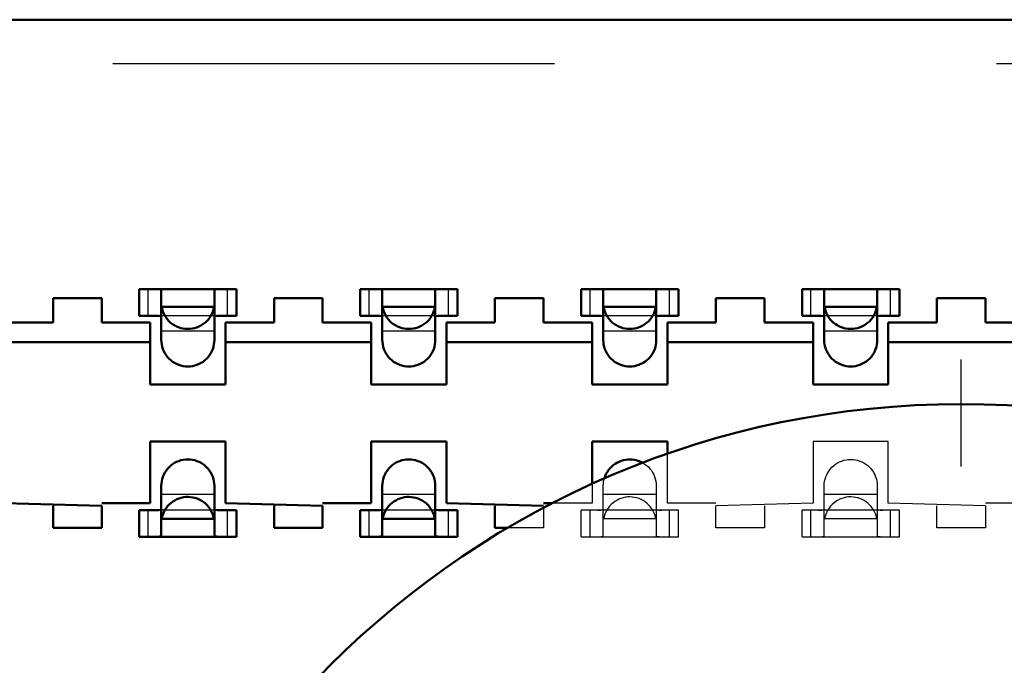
# Model space of a CAD drawing. Header units: inches. Extents: x -1.57 to 1.57, y -0.29 to 0.29.
# Tile 25 of 45: x -0.21 to 0.01, y 0.14 to 0.29. Entities that reach past the tile are written whole.
import ezdxf

# ---------------------------------------------------------------- set-up
doc = ezdxf.new("R2010")
doc.units = ezdxf.units.IN
doc.header["$MEASUREMENT"] = 0
doc.linetypes.add('Center', pattern=[1.5, 0.45, -0.5, 0.05, -0.5])
doc.linetypes.add('Dashed', pattern=[2, 1, -1])
for name, color, linetype, lineweight in [('AM_0', 7, 'Continuous', 50), ('AM_4', 3, 'Continuous', 25), ('AM_7', 7, 'Center', 25), ('AM_9', 6, 'Dashed', 25)]:
    doc.layers.add(name, color=color, linetype=linetype, lineweight=lineweight)

# ---------------------------------------------------------------- blocks, each defined once
blk = doc.blocks.new('2_SEAM_K_Pad_10_0_in_SEAM_50_03_5_S_10_2_A_K_TR_4')
at = {"layer": 'AM_0', "ltscale": 0.001229}
blk.add_circle((0, 0), 0.202, dxfattribs=at)
at = {"layer": 'AM_7', "ltscale": 0.001229}
blk.add_line((0, -0.2121), (0, 0.2121), dxfattribs=at)
blk = doc.blocks.new('3_SEAM_50_03_5_L_10_1_A_K_TR_conn_0_in_SEAM_50_03_5_S_10_2_A_K_TR_4')
at = {"layer": 'AM_0', "ltscale": 0.006065}
for p, q in [((-0.164, 0.228), (-0.186, 0.228)), ((-0.186, 0.222), (-0.186, 0.228)), ((-0.181, 0.21651), (-0.181, 0.22785)), ((-0.169, 0.22785), (-0.169, 0.21651)), ((-0.164, 0.222), (-0.164, 0.228)), ((-0.114, 0.228), (-0.136, 0.228)), ((-0.136, 0.222), (-0.136, 0.228)), ((-0.131, 0.21651), (-0.131, 0.22785)), ((-0.119, 0.22785), (-0.119, 0.21651)), ((-0.114, 0.222), (-0.114, 0.228)), ((-0.064, 0.228), (-0.086, 0.228)), ((-0.086, 0.222), (-0.086, 0.228)), ((-0.081, 0.21651), (-0.081, 0.22785)), ((-0.069, 0.22785), (-0.069, 0.21651)), ((-0.064, 0.222), (-0.064, 0.228)), ((-0.036, 0.222), (-0.036, 0.228)), ((-0.014, 0.228), (-0.036, 0.228)), ((-0.031, 0.21651), (-0.031, 0.22785)), ((-0.019, 0.22785), (-0.019, 0.21651)), ((-0.014, 0.222), (-0.014, 0.228)), ((-0.16908, 0.224), (-0.18092, 0.224)), ((-0.11908, 0.224), (-0.13092, 0.224)), ((-0.06908, 0.224), (-0.08092, 0.224)), ((-0.01908, 0.224), (-0.03092, 0.224)), ((-0.186, 0.222), (-0.18228, 0.222)), ((-0.16772, 0.222), (-0.164, 0.222)), ((-0.136, 0.222), (-0.13228, 0.222)), ((-0.11772, 0.222), (-0.114, 0.222)), ((-0.086, 0.222), (-0.08228, 0.222)), ((-0.06772, 0.222), (-0.064, 0.222)), ((-0.036, 0.222), (-0.03228, 0.222)), ((-0.01772, 0.222), (-0.014, 0.222)), ((-0.181, 0.17215), (-0.181, 0.18349)), ((-0.169, 0.18349), (-0.169, 0.17215)), ((-0.131, 0.17215), (-0.131, 0.18349)), ((-0.119, 0.18349), (-0.119, 0.17215)), ((-0.18228, 0.178), (-0.186, 0.178)), ((-0.186, 0.172), (-0.186, 0.178)), ((-0.164, 0.178), (-0.16772, 0.178)), ((-0.164, 0.172), (-0.164, 0.178)), ((-0.13228, 0.178), (-0.136, 0.178)), ((-0.136, 0.172), (-0.136, 0.178)), ((-0.114, 0.178), (-0.11772, 0.178)), ((-0.114, 0.172), (-0.114, 0.178)), ((-0.16908, 0.176), (-0.18092, 0.176)), ((-0.11908, 0.176), (-0.13092, 0.176)), ((-0.186, 0.172), (-0.164, 0.172)), ((-0.136, 0.172), (-0.114, 0.172))]:
    blk.add_line(p, q, dxfattribs=at)
for points in [[(-0.181, 0.22785), (-0.18117, 0.22795), (-0.18165, 0.22799), (-0.18211, 0.228)], [(-0.16789, 0.228), (-0.16855, 0.22798), (-0.16893, 0.22792), (-0.169, 0.22785)], [(-0.131, 0.22785), (-0.13117, 0.22795), (-0.13165, 0.22799), (-0.13211, 0.228)], [(-0.11789, 0.228), (-0.11855, 0.22798), (-0.11893, 0.22792), (-0.119, 0.22785)], [(-0.081, 0.22785), (-0.08117, 0.22795), (-0.08165, 0.22799), (-0.08211, 0.228)], [(-0.06789, 0.228), (-0.06855, 0.22798), (-0.06893, 0.22792), (-0.069, 0.22785)], [(-0.031, 0.22785), (-0.03117, 0.22795), (-0.03165, 0.22799), (-0.03211, 0.228)], [(-0.01789, 0.228), (-0.01855, 0.22798), (-0.01893, 0.22792), (-0.019, 0.22785)], [(-0.18092, 0.224), (-0.18081, 0.22349), (-0.18065, 0.22299), (-0.18046, 0.2225), (-0.18022, 0.22204), (-0.17994, 0.22159), (-0.17962, 0.22118), (-0.17927, 0.22079), (-0.17889, 0.22043), (-0.17848, 0.22011), (-0.17804, 0.21983), (-0.17757, 0.21958), (-0.17709, 0.21938), (-0.17659, 0.21922), (-0.17608, 0.2191), (-0.17557, 0.21903), (-0.17504, 0.219), (-0.17452, 0.21902), (-0.174, 0.21908), (-0.17349, 0.21919), (-0.17299, 0.21935), (-0.1725, 0.21954), (-0.17204, 0.21978), (-0.17159, 0.22006), (-0.17118, 0.22038), (-0.17079, 0.22073), (-0.17043, 0.22111), (-0.17011, 0.22152), (-0.16983, 0.22196), (-0.16958, 0.22243), (-0.16938, 0.22291), (-0.16922, 0.22341), (-0.1691, 0.22392), (-0.16908, 0.224)], [(-0.13092, 0.224), (-0.13081, 0.22349), (-0.13065, 0.22299), (-0.13046, 0.2225), (-0.13022, 0.22204), (-0.12994, 0.22159), (-0.12962, 0.22118), (-0.12927, 0.22079), (-0.12889, 0.22043), (-0.12848, 0.22011), (-0.12804, 0.21983), (-0.12757, 0.21958), (-0.12709, 0.21938), (-0.12659, 0.21922), (-0.12608, 0.2191), (-0.12557, 0.21903), (-0.12504, 0.219), (-0.12452, 0.21902), (-0.124, 0.21908), (-0.12349, 0.21919), (-0.12299, 0.21935), (-0.1225, 0.21954), (-0.12204, 0.21978), (-0.12159, 0.22006), (-0.12118, 0.22038), (-0.12079, 0.22073), (-0.12043, 0.22111), (-0.12011, 0.22152), (-0.11983, 0.22196), (-0.11958, 0.22243), (-0.11938, 0.22291), (-0.11922, 0.22341), (-0.1191, 0.22392), (-0.11908, 0.224)], [(-0.08092, 0.224), (-0.08081, 0.22349), (-0.08065, 0.22299), (-0.08046, 0.2225), (-0.08022, 0.22204), (-0.07994, 0.22159), (-0.07962, 0.22118), (-0.07927, 0.22079), (-0.07889, 0.22043), (-0.07848, 0.22011), (-0.07804, 0.21983), (-0.07757, 0.21958), (-0.07709, 0.21938), (-0.07659, 0.21922), (-0.07608, 0.2191), (-0.07557, 0.21903), (-0.07504, 0.219), (-0.07452, 0.21902), (-0.074, 0.21908), (-0.07349, 0.21919), (-0.07299, 0.21935), (-0.0725, 0.21954), (-0.07204, 0.21978), (-0.07159, 0.22006), (-0.07118, 0.22038), (-0.07079, 0.22073), (-0.07043, 0.22111), (-0.07011, 0.22152), (-0.06983, 0.22196), (-0.06958, 0.22243), (-0.06938, 0.22291), (-0.06922, 0.22341), (-0.0691, 0.22392), (-0.06908, 0.224)], [(-0.03092, 0.224), (-0.03081, 0.22349), (-0.03065, 0.22299), (-0.03046, 0.2225), (-0.03022, 0.22204), (-0.02994, 0.22159), (-0.02962, 0.22118), (-0.02927, 0.22079), (-0.02889, 0.22043), (-0.02848, 0.22011), (-0.02804, 0.21983), (-0.02757, 0.21958), (-0.02709, 0.21938), (-0.02659, 0.21922), (-0.02608, 0.2191), (-0.02557, 0.21903), (-0.02504, 0.219), (-0.02452, 0.21902), (-0.024, 0.21908), (-0.02349, 0.21919), (-0.02299, 0.21935), (-0.0225, 0.21954), (-0.02204, 0.21978), (-0.02159, 0.22006), (-0.02118, 0.22038), (-0.02079, 0.22073), (-0.02043, 0.22111), (-0.02011, 0.22152), (-0.01983, 0.22196), (-0.01958, 0.22243), (-0.01938, 0.22291), (-0.01922, 0.22341), (-0.0191, 0.22392), (-0.01908, 0.224)], [(-0.181, 0.22175), (-0.18116, 0.22191), (-0.18163, 0.22198), (-0.18228, 0.222)], [(-0.16772, 0.222), (-0.16843, 0.22198), (-0.16887, 0.22189), (-0.169, 0.22175)], [(-0.131, 0.22175), (-0.13116, 0.22191), (-0.13163, 0.22198), (-0.13228, 0.222)], [(-0.11772, 0.222), (-0.11843, 0.22198), (-0.11887, 0.22189), (-0.119, 0.22175)], [(-0.081, 0.22175), (-0.08116, 0.22191), (-0.08163, 0.22198), (-0.08228, 0.222)], [(-0.06772, 0.222), (-0.06843, 0.22198), (-0.06887, 0.22189), (-0.069, 0.22175)], [(-0.031, 0.22175), (-0.03116, 0.22191), (-0.03163, 0.22198), (-0.03228, 0.222)], [(-0.01772, 0.222), (-0.01843, 0.22198), (-0.01887, 0.22189), (-0.019, 0.22175)], [(-0.169, 0.21651), (-0.16902, 0.21599), (-0.16909, 0.21547), (-0.1692, 0.21496), (-0.16936, 0.21446), (-0.16956, 0.21398), (-0.1698, 0.21351), (-0.17009, 0.21307), (-0.1704, 0.21266), (-0.17076, 0.21227), (-0.17114, 0.21192), (-0.17156, 0.2116), (-0.172, 0.21132), (-0.17246, 0.21108), (-0.17295, 0.21088), (-0.17345, 0.21072), (-0.17396, 0.21061), (-0.17448, 0.21054), (-0.175, 0.21051), (-0.17552, 0.21054), (-0.17604, 0.21061), (-0.17655, 0.21072), (-0.17705, 0.21088), (-0.17754, 0.21108), (-0.178, 0.21132), (-0.17844, 0.2116), (-0.17886, 0.21192), (-0.17924, 0.21227), (-0.1796, 0.21266), (-0.17991, 0.21307), (-0.1802, 0.21351), (-0.18044, 0.21398), (-0.18064, 0.21446), (-0.1808, 0.21496), (-0.18091, 0.21547), (-0.18098, 0.21599), (-0.181, 0.21651)], [(-0.119, 0.21651), (-0.11902, 0.21599), (-0.11909, 0.21547), (-0.1192, 0.21496), (-0.11936, 0.21446), (-0.11956, 0.21398), (-0.1198, 0.21351), (-0.12009, 0.21307), (-0.1204, 0.21266), (-0.12076, 0.21227), (-0.12114, 0.21192), (-0.12156, 0.2116), (-0.122, 0.21132), (-0.12246, 0.21108), (-0.12295, 0.21088), (-0.12345, 0.21072), (-0.12396, 0.21061), (-0.12448, 0.21054), (-0.125, 0.21051), (-0.12552, 0.21054), (-0.12604, 0.21061), (-0.12655, 0.21072), (-0.12705, 0.21088), (-0.12754, 0.21108), (-0.128, 0.21132), (-0.12844, 0.2116), (-0.12886, 0.21192), (-0.12924, 0.21227), (-0.1296, 0.21266), (-0.12991, 0.21307), (-0.1302, 0.21351), (-0.13044, 0.21398), (-0.13064, 0.21446), (-0.1308, 0.21496), (-0.13091, 0.21547), (-0.13098, 0.21599), (-0.131, 0.21651)], [(-0.069, 0.21651), (-0.06902, 0.21599), (-0.06909, 0.21547), (-0.0692, 0.21496), (-0.06936, 0.21446), (-0.06956, 0.21398), (-0.0698, 0.21351), (-0.07009, 0.21307), (-0.0704, 0.21266), (-0.07076, 0.21227), (-0.07114, 0.21192), (-0.07156, 0.2116), (-0.072, 0.21132), (-0.07246, 0.21108), (-0.07295, 0.21088), (-0.07345, 0.21072), (-0.07396, 0.21061), (-0.07448, 0.21054), (-0.075, 0.21051), (-0.07552, 0.21054), (-0.07604, 0.21061), (-0.07655, 0.21072), (-0.07705, 0.21088), (-0.07754, 0.21108), (-0.078, 0.21132), (-0.07844, 0.2116), (-0.07886, 0.21192), (-0.07924, 0.21227), (-0.0796, 0.21266), (-0.07991, 0.21307), (-0.0802, 0.21351), (-0.08044, 0.21398), (-0.08064, 0.21446), (-0.0808, 0.21496), (-0.08091, 0.21547), (-0.08098, 0.21599), (-0.081, 0.21651)], [(-0.019, 0.21651), (-0.01902, 0.21599), (-0.01909, 0.21547), (-0.0192, 0.21496), (-0.01936, 0.21446), (-0.01956, 0.21398), (-0.0198, 0.21351), (-0.02009, 0.21307), (-0.0204, 0.21266), (-0.02076, 0.21227), (-0.02114, 0.21192), (-0.02156, 0.2116), (-0.022, 0.21132), (-0.02246, 0.21108), (-0.02295, 0.21088), (-0.02345, 0.21072), (-0.02396, 0.21061), (-0.02448, 0.21054), (-0.025, 0.21051), (-0.02552, 0.21054), (-0.02604, 0.21061), (-0.02655, 0.21072), (-0.02705, 0.21088), (-0.02754, 0.21108), (-0.028, 0.21132), (-0.02844, 0.2116), (-0.02886, 0.21192), (-0.02924, 0.21227), (-0.0296, 0.21266), (-0.02991, 0.21307), (-0.0302, 0.21351), (-0.03044, 0.21398), (-0.03064, 0.21446), (-0.0308, 0.21496), (-0.03091, 0.21547), (-0.03098, 0.21599), (-0.031, 0.21651)], [(-0.181, 0.18349), (-0.18098, 0.18401), (-0.18091, 0.18453), (-0.1808, 0.18504), (-0.18064, 0.18554), (-0.18044, 0.18602), (-0.1802, 0.18649), (-0.17991, 0.18693), (-0.1796, 0.18734), (-0.17924, 0.18773), (-0.17886, 0.18808), (-0.17844, 0.1884), (-0.178, 0.18868), (-0.17754, 0.18892), (-0.17705, 0.18912), (-0.17655, 0.18928), (-0.17604, 0.18939), (-0.17552, 0.18946), (-0.175, 0.18949), (-0.17448, 0.18946), (-0.17396, 0.18939), (-0.17345, 0.18928), (-0.17295, 0.18912), (-0.17246, 0.18892), (-0.172, 0.18868), (-0.17156, 0.1884), (-0.17114, 0.18808), (-0.17076, 0.18773), (-0.1704, 0.18734), (-0.17009, 0.18693), (-0.1698, 0.18649), (-0.16956, 0.18602), (-0.16936, 0.18554), (-0.1692, 0.18504), (-0.16909, 0.18453), (-0.16902, 0.18401), (-0.169, 0.18349)], [(-0.131, 0.18349), (-0.13098, 0.18401), (-0.13091, 0.18453), (-0.1308, 0.18504), (-0.13064, 0.18554), (-0.13044, 0.18602), (-0.1302, 0.18649), (-0.12991, 0.18693), (-0.1296, 0.18734), (-0.12924, 0.18773), (-0.12886, 0.18808), (-0.12844, 0.1884), (-0.128, 0.18868), (-0.12754, 0.18892), (-0.12705, 0.18912), (-0.12655, 0.18928), (-0.12604, 0.18939), (-0.12552, 0.18946), (-0.125, 0.18949), (-0.12448, 0.18946), (-0.12396, 0.18939), (-0.12345, 0.18928), (-0.12295, 0.18912), (-0.12246, 0.18892), (-0.122, 0.18868), (-0.12156, 0.1884), (-0.12114, 0.18808), (-0.12076, 0.18773), (-0.1204, 0.18734), (-0.12009, 0.18693), (-0.1198, 0.18649), (-0.11956, 0.18602), (-0.11936, 0.18554), (-0.1192, 0.18504), (-0.11909, 0.18453), (-0.11902, 0.18401), (-0.119, 0.18349)], [(-0.08076, 0.18515), (-0.0806, 0.18565), (-0.08039, 0.18613), (-0.08014, 0.18659), (-0.07985, 0.18702), (-0.07952, 0.18743), (-0.07916, 0.18781), (-0.07877, 0.18816), (-0.07834, 0.18847), (-0.0779, 0.18874), (-0.07743, 0.18897), (-0.07694, 0.18916), (-0.07644, 0.18931), (-0.07593, 0.18941), (-0.07541, 0.18947), (-0.07488, 0.18948), (-0.07436, 0.18945), (-0.07384, 0.18937), (-0.07333, 0.18925), (-0.07284, 0.18908), (-0.07236, 0.18887), (-0.07205, 0.18871)], [(-0.16908, 0.176), (-0.16919, 0.17651), (-0.16935, 0.17701), (-0.16954, 0.1775), (-0.16978, 0.17796), (-0.17006, 0.17841), (-0.17038, 0.17882), (-0.17073, 0.17921), (-0.17111, 0.17957), (-0.17152, 0.17989), (-0.17196, 0.18017), (-0.17243, 0.18042), (-0.17291, 0.18062), (-0.17341, 0.18078), (-0.17392, 0.1809), (-0.17443, 0.18097), (-0.17496, 0.181), (-0.17548, 0.18098), (-0.176, 0.18092), (-0.17651, 0.18081), (-0.17701, 0.18065), (-0.1775, 0.18046), (-0.17796, 0.18022), (-0.17841, 0.17994), (-0.17882, 0.17962), (-0.17921, 0.17927), (-0.17957, 0.17889), (-0.17989, 0.17848), (-0.18017, 0.17804), (-0.18042, 0.17757), (-0.18062, 0.17709), (-0.18078, 0.17659), (-0.1809, 0.17608), (-0.18092, 0.176)], [(-0.11908, 0.176), (-0.11919, 0.17651), (-0.11935, 0.17701), (-0.11954, 0.1775), (-0.11978, 0.17796), (-0.12006, 0.17841), (-0.12038, 0.17882), (-0.12073, 0.17921), (-0.12111, 0.17957), (-0.12152, 0.17989), (-0.12196, 0.18017), (-0.12243, 0.18042), (-0.12291, 0.18062), (-0.12341, 0.18078), (-0.12392, 0.1809), (-0.12443, 0.18097), (-0.12496, 0.181), (-0.12548, 0.18098), (-0.126, 0.18092), (-0.12651, 0.18081), (-0.12701, 0.18065), (-0.1275, 0.18046), (-0.12796, 0.18022), (-0.12841, 0.17994), (-0.12882, 0.17962), (-0.12921, 0.17927), (-0.12957, 0.17889), (-0.12989, 0.17848), (-0.13017, 0.17804), (-0.13042, 0.17757), (-0.13062, 0.17709), (-0.13078, 0.17659), (-0.1309, 0.17608), (-0.13092, 0.176)], [(-0.18228, 0.178), (-0.18157, 0.17802), (-0.18113, 0.17811), (-0.181, 0.17825)], [(-0.169, 0.17825), (-0.16884, 0.17809), (-0.16837, 0.17802), (-0.16772, 0.178)], [(-0.13228, 0.178), (-0.13157, 0.17802), (-0.13113, 0.17811), (-0.131, 0.17825)], [(-0.119, 0.17825), (-0.11884, 0.17809), (-0.11837, 0.17802), (-0.11772, 0.178)], [(-0.18211, 0.172), (-0.18145, 0.17202), (-0.18107, 0.17208), (-0.181, 0.17215)], [(-0.169, 0.17215), (-0.16883, 0.17205), (-0.16835, 0.17201), (-0.16789, 0.172)], [(-0.13211, 0.172), (-0.13145, 0.17202), (-0.13107, 0.17208), (-0.131, 0.17215)], [(-0.119, 0.17215), (-0.11883, 0.17205), (-0.11835, 0.17201), (-0.11789, 0.172)]]:
    blk.add_lwpolyline(points, dxfattribs=at)
at = {"layer": 'AM_4', "ltscale": 0.006065}
for p, q in [((-0.184, 0.222), (-0.184, 0.228)), ((-0.166, 0.222), (-0.166, 0.228)), ((-0.134, 0.222), (-0.134, 0.228)), ((-0.116, 0.222), (-0.116, 0.228)), ((-0.084, 0.222), (-0.084, 0.228)), ((-0.066, 0.222), (-0.066, 0.228)), ((-0.034, 0.222), (-0.034, 0.228)), ((-0.016, 0.222), (-0.016, 0.228)), ((-0.184, 0.172), (-0.184, 0.178)), ((-0.166, 0.172), (-0.166, 0.178)), ((-0.134, 0.172), (-0.134, 0.178)), ((-0.116, 0.172), (-0.116, 0.178))]:
    blk.add_line(p, q, dxfattribs=at)
at = {"layer": 'AM_9', "ltscale": 0.006065}
for p, q in [((1.308, 0.279), (-1.308, 0.279)), ((-0.16772, 0.222), (-0.18228, 0.222)), ((-0.11772, 0.222), (-0.13228, 0.222)), ((-0.06772, 0.222), (-0.08228, 0.222)), ((-0.01772, 0.222), (-0.03228, 0.222)), ((-0.169, 0.21849), (-0.181, 0.21849)), ((-0.119, 0.21849), (-0.131, 0.21849)), ((-0.069, 0.21849), (-0.081, 0.21849)), ((-0.019, 0.21849), (-0.031, 0.21849)), ((-0.081, 0.17215), (-0.081, 0.18349)), ((-0.069, 0.18349), (-0.069, 0.17215)), ((-0.031, 0.17215), (-0.031, 0.18349)), ((-0.019, 0.18349), (-0.019, 0.17215)), ((-0.169, 0.18151), (-0.181, 0.18151)), ((-0.119, 0.18151), (-0.131, 0.18151)), ((-0.069, 0.18151), (-0.081, 0.18151)), ((-0.019, 0.18151), (-0.031, 0.18151)), ((-0.16772, 0.178), (-0.18228, 0.178)), ((-0.11772, 0.178), (-0.13228, 0.178)), ((-0.086, 0.172), (-0.086, 0.178)), ((-0.064, 0.178), (-0.086, 0.178)), ((-0.084, 0.172), (-0.084, 0.178)), ((-0.066, 0.172), (-0.066, 0.178)), ((-0.064, 0.172), (-0.064, 0.178)), ((-0.036, 0.172), (-0.036, 0.178)), ((-0.014, 0.178), (-0.036, 0.178)), ((-0.034, 0.172), (-0.034, 0.178)), ((-0.016, 0.172), (-0.016, 0.178)), ((-0.014, 0.172), (-0.014, 0.178)), ((-0.06908, 0.176), (-0.08092, 0.176)), ((-0.01908, 0.176), (-0.03092, 0.176)), ((-0.086, 0.172), (-0.064, 0.172)), ((-0.036, 0.172), (-0.014, 0.172))]:
    blk.add_line(p, q, dxfattribs=at)
for points in [[(-0.031, 0.18349), (-0.03098, 0.18401), (-0.03091, 0.18453), (-0.0308, 0.18504), (-0.03064, 0.18554), (-0.03044, 0.18602), (-0.0302, 0.18649), (-0.02991, 0.18693), (-0.0296, 0.18734), (-0.02924, 0.18773), (-0.02886, 0.18808), (-0.02844, 0.1884), (-0.028, 0.18868), (-0.02754, 0.18892), (-0.02705, 0.18912), (-0.02655, 0.18928), (-0.02604, 0.18939), (-0.02552, 0.18946), (-0.025, 0.18949), (-0.02448, 0.18946), (-0.02396, 0.18939), (-0.02345, 0.18928), (-0.02295, 0.18912), (-0.02246, 0.18892), (-0.022, 0.18868), (-0.02156, 0.1884), (-0.02114, 0.18808), (-0.02076, 0.18773), (-0.0204, 0.18734), (-0.02009, 0.18693), (-0.0198, 0.18649), (-0.01956, 0.18602), (-0.01936, 0.18554), (-0.0192, 0.18504), (-0.01909, 0.18453), (-0.01902, 0.18401), (-0.019, 0.18349)], [(-0.07205, 0.18871), (-0.07161, 0.18844), (-0.07119, 0.18812), (-0.0708, 0.18777), (-0.07044, 0.18739), (-0.07012, 0.18698), (-0.06984, 0.18654), (-0.06959, 0.18608), (-0.06938, 0.1856), (-0.06922, 0.1851), (-0.0691, 0.18459), (-0.06903, 0.18407), (-0.069, 0.18355), (-0.069, 0.18349)], [(-0.081, 0.18349), (-0.08098, 0.18401), (-0.08091, 0.18453), (-0.0808, 0.18504), (-0.08076, 0.18515)], [(-0.06908, 0.176), (-0.06919, 0.17651), (-0.06935, 0.17701), (-0.06954, 0.1775), (-0.06978, 0.17796), (-0.07006, 0.17841), (-0.07038, 0.17882), (-0.07073, 0.17921), (-0.07111, 0.17957), (-0.07152, 0.17989), (-0.07196, 0.18017), (-0.07243, 0.18042), (-0.07291, 0.18062), (-0.07341, 0.18078), (-0.07392, 0.1809), (-0.07443, 0.18097), (-0.07496, 0.181), (-0.07548, 0.18098), (-0.076, 0.18092), (-0.07651, 0.18081), (-0.07701, 0.18065), (-0.0775, 0.18046), (-0.07796, 0.18022), (-0.07841, 0.17994), (-0.07882, 0.17962), (-0.07921, 0.17927), (-0.07957, 0.17889), (-0.07989, 0.17848), (-0.08017, 0.17804), (-0.08042, 0.17757), (-0.08062, 0.17709), (-0.08078, 0.17659), (-0.0809, 0.17608), (-0.08092, 0.176)], [(-0.01908, 0.176), (-0.01919, 0.17651), (-0.01935, 0.17701), (-0.01954, 0.1775), (-0.01978, 0.17796), (-0.02006, 0.17841), (-0.02038, 0.17882), (-0.02073, 0.17921), (-0.02111, 0.17957), (-0.02152, 0.17989), (-0.02196, 0.18017), (-0.02243, 0.18042), (-0.02291, 0.18062), (-0.02341, 0.18078), (-0.02392, 0.1809), (-0.02443, 0.18097), (-0.02496, 0.181), (-0.02548, 0.18098), (-0.026, 0.18092), (-0.02651, 0.18081), (-0.02701, 0.18065), (-0.0275, 0.18046), (-0.02796, 0.18022), (-0.02841, 0.17994), (-0.02882, 0.17962), (-0.02921, 0.17927), (-0.02957, 0.17889), (-0.02989, 0.17848), (-0.03017, 0.17804), (-0.03042, 0.17757), (-0.03062, 0.17709), (-0.03078, 0.17659), (-0.0309, 0.17608), (-0.03092, 0.176)], [(-0.08228, 0.178), (-0.08157, 0.17802), (-0.08113, 0.17811), (-0.081, 0.17825)], [(-0.069, 0.17825), (-0.06884, 0.17809), (-0.06837, 0.17802), (-0.06772, 0.178)], [(-0.03228, 0.178), (-0.03157, 0.17802), (-0.03113, 0.17811), (-0.031, 0.17825)], [(-0.019, 0.17825), (-0.01884, 0.17809), (-0.01837, 0.17802), (-0.01772, 0.178)], [(-0.08211, 0.172), (-0.08145, 0.17202), (-0.08107, 0.17208), (-0.081, 0.17215)], [(-0.069, 0.17215), (-0.06883, 0.17205), (-0.06835, 0.17201), (-0.06789, 0.172)], [(-0.03211, 0.172), (-0.03145, 0.17202), (-0.03107, 0.17208), (-0.031, 0.17215)], [(-0.019, 0.17215), (-0.01883, 0.17205), (-0.01835, 0.17201), (-0.01789, 0.172)]]:
    blk.add_lwpolyline(points, dxfattribs=at)
blk = doc.blocks.new('4_SEAM_50_03_5_L_10_1_A_K_TR_body_0_in_SEAM_50_03_5_S_10_2_A_K_TR_4')
at = {"layer": 'AM_0', "ltscale": 0.006206}
for p, q in [((1.318, 0.289), (-1.318, 0.289)), ((-0.1945, 0.226), (-0.2055, 0.226)), ((-0.2055, 0.226), (-0.2055, 0.22045)), ((-0.1945, 0.22045), (-0.1945, 0.226)), ((-0.1445, 0.226), (-0.1555, 0.226)), ((-0.1555, 0.226), (-0.1555, 0.22045)), ((-0.1445, 0.22045), (-0.1445, 0.226)), ((-0.0945, 0.226), (-0.1055, 0.226)), ((-0.1055, 0.226), (-0.1055, 0.22045)), ((-0.0945, 0.22045), (-0.0945, 0.226)), ((-0.0445, 0.226), (-0.0555, 0.226)), ((-0.0555, 0.226), (-0.0555, 0.22045)), ((-0.0445, 0.22045), (-0.0445, 0.226)), ((0.0055, 0.226), (-0.0055, 0.226)), ((-0.0055, 0.226), (-0.0055, 0.22045)), ((0.0055, 0.22045), (0.0055, 0.226)), ((-0.2055, 0.22045), (-0.2165, 0.22045)), ((-0.1835, 0.22045), (-0.1945, 0.22045)), ((-0.1835, 0.20645), (-0.1835, 0.22045)), ((-0.1555, 0.22045), (-0.1665, 0.22045)), ((-0.1665, 0.22045), (-0.1665, 0.20645)), ((-0.1335, 0.22045), (-0.1445, 0.22045)), ((-0.1335, 0.20645), (-0.1335, 0.22045)), ((-0.1055, 0.22045), (-0.1165, 0.22045)), ((-0.1165, 0.22045), (-0.1165, 0.20645)), ((-0.0835, 0.22045), (-0.0945, 0.22045)), ((-0.0835, 0.20645), (-0.0835, 0.22045)), ((-0.0555, 0.22045), (-0.0665, 0.22045)), ((-0.0665, 0.22045), (-0.0665, 0.20645)), ((-0.0335, 0.22045), (-0.0445, 0.22045)), ((-0.0335, 0.20645), (-0.0335, 0.22045)), ((-0.0055, 0.22045), (-0.0165, 0.22045)), ((-0.0165, 0.22045), (-0.0165, 0.20645)), ((0.0165, 0.22045), (0.0055, 0.22045)), ((-0.1835, 0.216), (-0.2165, 0.216)), ((-0.1335, 0.216), (-0.1665, 0.216)), ((-0.0835, 0.216), (-0.1165, 0.216)), ((-0.0335, 0.216), (-0.0665, 0.216)), ((0.0165, 0.216), (-0.0165, 0.216)), ((-0.1665, 0.20645), (-0.1835, 0.20645)), ((-0.1165, 0.20645), (-0.1335, 0.20645)), ((-0.0665, 0.20645), (-0.0835, 0.20645)), ((-0.0165, 0.20645), (-0.0335, 0.20645)), ((-0.1835, 0.19355), (-0.1835, 0.17955)), ((-0.1665, 0.19355), (-0.1835, 0.19355)), ((-0.1665, 0.17955), (-0.1665, 0.19355)), ((-0.1335, 0.19355), (-0.1335, 0.17955)), ((-0.1165, 0.19355), (-0.1335, 0.19355)), ((-0.1165, 0.17955), (-0.1165, 0.19355)), ((-0.0835, 0.19355), (-0.0835, 0.18393)), ((-0.0665, 0.19355), (-0.0835, 0.19355)), ((-0.0665, 0.19074), (-0.0665, 0.19355)), ((-0.1945, 0.179), (-0.2165, 0.17955)), ((-0.2055, 0.174), (-0.2055, 0.179)), ((-0.1835, 0.17955), (-0.1945, 0.17955)), ((-0.1945, 0.179), (-0.1945, 0.174)), ((-0.1445, 0.179), (-0.1665, 0.17955)), ((-0.1555, 0.174), (-0.1555, 0.179)), ((-0.1335, 0.17955), (-0.1445, 0.17955)), ((-0.1445, 0.179), (-0.1445, 0.174)), ((-0.0945, 0.179), (-0.1165, 0.17955)), ((-0.1055, 0.174), (-0.1055, 0.179)), ((-0.09255, 0.17955), (-0.0945, 0.17955)), ((-0.1945, 0.174), (-0.2055, 0.174)), ((-0.1445, 0.174), (-0.1555, 0.174)), ((-0.10261, 0.174), (-0.1055, 0.174))]:
    blk.add_line(p, q, dxfattribs=at)
at = {"layer": 'AM_9', "ltscale": 0.006206}
for p, q in [((-0.0335, 0.19355), (-0.0335, 0.17955)), ((-0.0165, 0.19355), (-0.0335, 0.19355)), ((-0.0165, 0.17955), (-0.0165, 0.19355)), ((-0.0665, 0.17955), (-0.0665, 0.19074)), ((-0.0835, 0.18393), (-0.0835, 0.17955)), ((-0.0945, 0.17853), (-0.0945, 0.174)), ((-0.0835, 0.17955), (-0.09255, 0.17955)), ((-0.0555, 0.17955), (-0.0665, 0.17955)), ((-0.0335, 0.17955), (-0.0555, 0.179)), ((-0.0555, 0.174), (-0.0555, 0.179)), ((-0.0445, 0.179), (-0.0445, 0.174)), ((0.0055, 0.179), (-0.0165, 0.17955)), ((-0.0055, 0.174), (-0.0055, 0.179)), ((0.0165, 0.17955), (0.0055, 0.17955)), ((0.0055, 0.179), (0.0055, 0.174)), ((-0.0945, 0.174), (-0.10261, 0.174)), ((-0.0445, 0.174), (-0.0555, 0.174)), ((0.0055, 0.174), (-0.0055, 0.174))]:
    blk.add_line(p, q, dxfattribs=at)

msp = doc.modelspace()

# ---------------------------------------------------------------- block references
for name in ['4_SEAM_50_03_5_L_10_1_A_K_TR_body_0_in_SEAM_50_03_5_S_10_2_A_K_TR_4', '3_SEAM_50_03_5_L_10_1_A_K_TR_conn_0_in_SEAM_50_03_5_S_10_2_A_K_TR_4', '2_SEAM_K_Pad_10_0_in_SEAM_50_03_5_S_10_2_A_K_TR_4']:
    msp.add_blockref(name, (0, 0))

doc.saveas('drawing.dxf')
